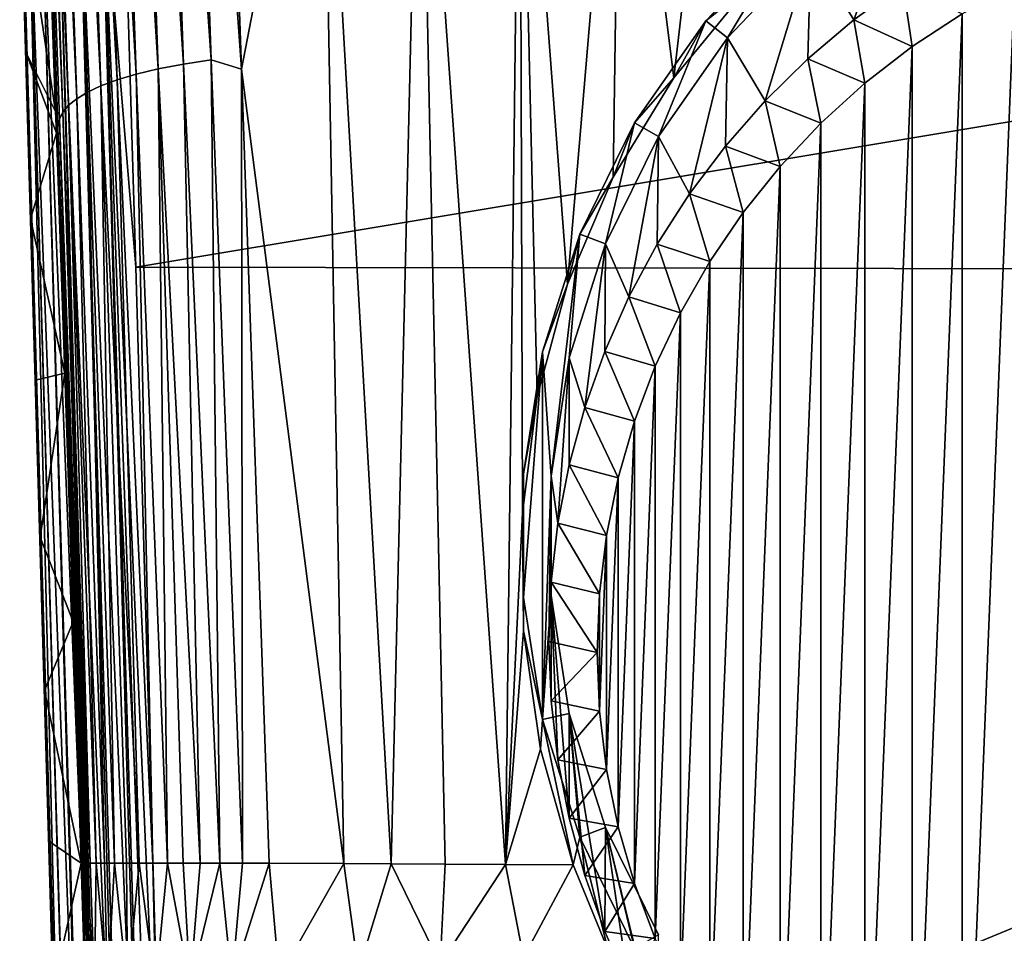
# Model space of a CAD drawing. Header units: metres. Extents: x -26 to 26, y -147 to 24.
# Tile 6 of 254: x -19 to -5, y -130 to -117. Entities that reach past the tile are written whole.
import ezdxf

# ---------------------------------------------------------------- set-up
doc = ezdxf.new("R2010")
doc.units = ezdxf.units.M
doc.layers.add('solid_12_411_052_XXX', color=7, linetype='CONTINUOUS')

msp = doc.modelspace()

# ---------------------------------------------------------------- linework, layer by layer
at = {"layer": 'solid_12_411_052_XXX'}
for points in [[(-18.222118, -106.24765, 106.050468), (-17.901472, -106.19017, 105.66523), (-17.494804, -117.911995, 105.832367)], [(-17.901472, -106.19017, 105.66523), (-17.538874, -106.138237, 105.317581), (-17.132652, -117.842751, 105.484413)], [(-17.901472, -106.19017, 105.66523), (-17.132652, -117.842751, 105.484413), (-17.494804, -117.911995, 105.832367)], [(-17.538874, -106.138237, 105.317581), (-17.137487, -106.092781, 105.013779), (-16.73119, -117.782143, 105.180305)], [(-17.538874, -106.138237, 105.317581), (-16.73119, -117.782143, 105.180305), (-17.132652, -117.842751, 105.484413)], [(-17.137487, -106.092781, 105.013779), (-16.290756, -117.917625, 104.924644), (-16.73119, -117.782143, 105.180305)], [(-17.137487, -106.092781, 105.013779), (-16.469515, -112.79174, 104.851234), (-16.290756, -117.917625, 104.924644)], [(-18.735027, -106.375145, 106.907089), (-18.499567, -106.309647, 106.466698), (-18.090933, -118.071312, 106.634148)], [(-18.499567, -106.309647, 106.466698), (-18.222118, -106.24765, 106.050468), (-17.814548, -117.98864, 106.217873)], [(-18.499567, -106.309647, 106.466698), (-17.814548, -117.98864, 106.217873), (-18.090933, -118.071312, 106.634148)], [(-18.222118, -106.24765, 106.050468), (-17.494804, -117.911995, 105.832367), (-17.814548, -117.98864, 106.217873)], [(-19.086267, -106.513474, 107.838989), (-18.930058, -106.443298, 107.366028), (-18.51955, -118.249565, 107.532745)], [(-18.930058, -106.443298, 107.366028), (-18.735027, -106.375145, 106.907089), (-18.32542, -118.158661, 107.074303)], [(-18.930058, -106.443298, 107.366028), (-18.32542, -118.158661, 107.074303), (-18.51955, -118.249565, 107.532745)], [(-18.735027, -106.375145, 106.907089), (-18.090933, -118.071312, 106.634148), (-18.32542, -118.158661, 107.074303)], [(-19.288963, -106.657799, 108.812515), (-19.205381, -106.585129, 108.322227), (-18.794291, -118.438782, 108.487434)], [(-19.205381, -106.585129, 108.322227), (-19.086267, -106.513474, 107.838989), (-18.67502, -118.34317, 108.005028)], [(-19.205381, -106.585129, 108.322227), (-18.67502, -118.34317, 108.005028), (-18.794291, -118.438782, 108.487434)], [(-19.086267, -106.513474, 107.838989), (-18.51955, -118.249565, 107.532745), (-18.67502, -118.34317, 108.005028)], [(-19.368031, -106.826317, 109.80204), (-19.340155, -106.734474, 109.306847), (-18.948429, -118.759659, 109.963791)], [(-19.340155, -106.734474, 109.306847), (-19.288963, -106.657799, 108.812515), (-18.876656, -118.535698, 108.976906)], [(-19.340155, -106.734474, 109.306847), (-18.876656, -118.535698, 108.976906), (-18.923018, -118.637726, 109.47036)], [(-19.340155, -106.734474, 109.306847), (-18.923018, -118.637726, 109.47036), (-18.948429, -118.759659, 109.963791)], [(-19.288963, -106.657799, 108.812515), (-18.794291, -118.438782, 108.487434), (-18.876656, -118.535698, 108.976906)], [(-19.368031, -106.826317, 109.80204), (-18.968437, -118.83902, 110.462296), (-18.979168, -118.528824, 110.458084)], [(-19.368031, -106.826317, 109.80204), (-18.948429, -118.759659, 109.963791), (-18.968437, -118.83902, 110.462296)], [(-19.368031, -106.826317, 109.80204), (-18.979168, -118.528824, 110.458084), (-19.119778, -114.483864, 110.40329)], [(-15.12886, -111.903976, 104.19883), (-16.290756, -117.917625, 104.924644), (-16.469515, -112.79174, 104.851234)], [(-14.812562, -129.401932, 104.574013), (-16.290756, -117.917625, 104.924644), (-15.12886, -111.903976, 104.19883)], [(-14.128801, -129.40657, 104.298813), (-15.12886, -111.903976, 104.19883), (-13.712, -111.910103, 103.664612)], [(-14.128801, -129.40657, 104.298813), (-14.812562, -129.401932, 104.574013), (-15.12886, -111.903976, 104.19883)], [(-13.34948, -129.411438, 104.013565), (-14.128801, -129.40657, 104.298813), (-13.712, -111.910103, 103.664612)], [(-12.473982, -129.41626, 103.72245), (-13.712, -111.910103, 103.664612), (-12.27065, -111.915184, 103.202377)], [(-12.473982, -129.41626, 103.72245), (-13.34948, -129.411438, 104.013565), (-13.712, -111.910103, 103.664612)], [(-12.228669, -124.328438, 103.513603), (-12.473982, -129.41626, 103.72245), (-12.27065, -111.915184, 103.202377)], [(-11.576807, -121.022461, 103.241722), (-12.27065, -111.915184, 103.202377), (-10.809678, -111.919655, 102.806793)], [(-12.01561, -122.647018, 103.407143), (-12.228669, -124.328438, 103.513603), (-12.27065, -111.915184, 103.202377)], [(-11.576807, -121.022461, 103.241722), (-12.01561, -122.647018, 103.407143), (-12.27065, -111.915184, 103.202377)], [(-10.916691, -119.477821, 103.029793), (-11.576807, -121.022461, 103.241722), (-10.809678, -111.919655, 102.806793)], [(-10.04378, -118.039871, 102.788063), (-10.916691, -119.477821, 103.029793), (-10.809678, -111.919655, 102.806793)], [(-10.04378, -118.039871, 102.788063), (-10.809678, -111.919655, 102.806793), (-9.33274, -111.923637, 102.476768)], [(-8.971003, -116.734688, 102.535797), (-10.04378, -118.039871, 102.788063), (-9.33274, -111.923637, 102.476768)], [(-19.119778, -114.483864, 110.40329), (-18.979168, -118.528824, 110.458084), (-19.487621, -115.155594, 119.768082)], [(-18.069876, -135.4189, 121.171959), (-18.645178, -114.732765, 121.185165), (-18.948147, -114.741814, 120.993622)], [(-17.743729, -135.409851, 121.290276), (-18.320366, -114.723061, 121.29612), (-18.645178, -114.732765, 121.185165)], [(-18.025578, -135.417664, 121.193222), (-17.743729, -135.409851, 121.290276), (-18.645178, -114.732765, 121.185165)], [(-18.069876, -135.4189, 121.171959), (-18.025578, -135.417664, 121.193222), (-18.645178, -114.732765, 121.185165)], [(-18.320366, -114.723061, 121.29612), (-17.399052, -135.400284, 121.330444), (-17.82206, -120.777161, 121.330444)], [(-17.572561, -135.405106, 121.320374), (-17.399052, -135.400284, 121.330444), (-18.320366, -114.723061, 121.29612)], [(-18.320366, -114.723061, 121.29612), (-17.82206, -120.777161, 121.330444), (-17.996473, -114.854576, 121.330444)], [(-17.706257, -135.408813, 121.29863), (-17.572561, -135.405106, 121.320374), (-18.320366, -114.723061, 121.29612)], [(-17.743729, -135.409851, 121.290276), (-17.706257, -135.408813, 121.29863), (-18.320366, -114.723061, 121.29612)], [(-18.895496, -135.441803, 119.924957), (-19.478161, -114.757652, 120.09005), (-19.499207, -114.768295, 119.768448)], [(-18.895496, -135.441803, 119.924957), (-19.499207, -114.768295, 119.768448), (-19.487621, -115.155594, 119.768082)], [(-18.874538, -135.441223, 120.097397), (-19.380033, -114.754715, 120.420219), (-19.478161, -114.757652, 120.09005)], [(-18.874949, -135.441223, 120.095131), (-18.874538, -135.441223, 120.097397), (-19.478161, -114.757652, 120.09005)], [(-18.895496, -135.441803, 119.924957), (-18.874949, -135.441223, 120.095131), (-19.478161, -114.757652, 120.09005)], [(-18.598869, -135.433578, 120.730072), (-19.200394, -114.749352, 120.731148), (-19.380033, -114.754715, 120.420219)], [(-18.771395, -135.438354, 120.434792), (-18.598869, -135.433578, 120.730072), (-19.380033, -114.754715, 120.420219)], [(-18.773584, -135.438416, 120.429787), (-18.771395, -135.438354, 120.434792), (-19.380033, -114.754715, 120.420219)], [(-18.874538, -135.441223, 120.097397), (-18.773584, -135.438416, 120.429787), (-19.380033, -114.754715, 120.420219)], [(-18.360126, -135.426941, 120.981804), (-18.948147, -114.741814, 120.993622), (-19.200394, -114.749352, 120.731148)], [(-18.58456, -135.433167, 120.748863), (-18.360126, -135.426941, 120.981804), (-19.200394, -114.749352, 120.731148)], [(-18.598869, -135.433578, 120.730072), (-18.58456, -135.433167, 120.748863), (-19.200394, -114.749352, 120.731148)], [(-18.327667, -135.426041, 121.008163), (-18.069876, -135.4189, 121.171959), (-18.948147, -114.741814, 120.993622)], [(-18.360126, -135.426941, 120.981804), (-18.327667, -135.426041, 121.008163), (-18.948147, -114.741814, 120.993622)], [(17.99773, -114.813347, 121.330444), (-17.996473, -114.854576, 121.330444), (-17.82206, -120.777161, 121.330444)], [(17.820137, -120.842606, 121.330444), (17.99773, -114.813347, 121.330444), (-17.82206, -120.777161, 121.330444)], [(-18.895496, -135.441803, 119.924957), (-19.487621, -115.155594, 119.768082), (-19.412424, -117.672478, 119.7658)], [(-18.979168, -118.528824, 110.458084), (-19.412424, -117.672478, 119.7658), (-19.487621, -115.155594, 119.768082)], [(-8.060033, -116.196854, 103.331741), (-6.675349, -115.120911, 103.083344), (-7.43729, -117.201546, 96.584824)], [(-6.675349, -115.120911, 103.083344), (-6.73148, -116.688095, 96.466286), (-7.43729, -117.201546, 96.584824)], [(-8.332082, -115.911133, 103.265778), (-9.264698, -117.461899, 103.623802), (-9.577434, -117.218903, 103.567703)], [(-8.332082, -115.911133, 103.265778), (-9.577434, -117.218903, 103.567703), (-8.971003, -116.734688, 102.535797)], [(-8.332082, -115.911133, 103.265778), (-8.060033, -116.196854, 103.331741), (-9.264698, -117.461899, 103.623802)], [(-9.264698, -117.461899, 103.623802), (-8.060033, -116.196854, 103.331741), (-8.722109, -118.374481, 96.855621)], [(-8.060033, -116.196854, 103.331741), (-8.102206, -117.764839, 96.714874), (-8.722109, -118.374481, 96.855621)], [(-8.060033, -116.196854, 103.331741), (-7.43729, -117.201546, 96.584824), (-8.102206, -117.764839, 96.714874)], [(-6.596584, -117.589119, 95.955887), (-7.43729, -117.201546, 96.584824), (-6.73148, -116.688095, 96.466286)], [(-5.874835, -117.114166, 95.846237), (-6.596584, -117.589119, 95.955887), (-6.73148, -116.688095, 96.466286)], [(-5.116974, -116.695412, 95.749565), (-5.116991, -136.000626, 100.20652), (-5.874847, -135.581879, 100.109848)], [(-5.116974, -116.695412, 95.749565), (-5.874847, -135.581879, 100.109848), (-5.874835, -117.114166, 95.846237)], [(-9.577434, -117.218903, 103.567703), (-10.04378, -118.039871, 102.788063), (-8.971003, -116.734688, 102.535797)], [(-5.874835, -117.114166, 95.846237), (-5.874847, -135.581879, 100.109848), (-6.596593, -135.106934, 100.000198)], [(-5.874835, -117.114166, 95.846237), (-6.596593, -135.106934, 100.000198), (-6.596584, -117.589119, 95.955887)], [(-9.577434, -117.218903, 103.567703), (-10.262407, -118.887764, 103.952988), (-10.608809, -118.692871, 103.90799)], [(-9.577434, -117.218903, 103.567703), (-10.608809, -118.692871, 103.90799), (-10.04378, -118.039871, 102.788063)], [(-9.577434, -117.218903, 103.567703), (-9.264698, -117.461899, 103.623802), (-10.262407, -118.887764, 103.952988)], [(-7.278262, -118.117661, 96.077911), (-8.102206, -117.764839, 96.714874), (-7.43729, -117.201546, 96.584824)], [(-6.596584, -117.589119, 95.955887), (-7.278262, -118.117661, 96.077911), (-7.43729, -117.201546, 96.584824)], [(-10.262407, -118.887764, 103.952988), (-9.264698, -117.461899, 103.623802), (-9.814389, -119.719963, 97.166245)], [(-9.264698, -117.461899, 103.623802), (-9.294047, -119.027573, 97.006393), (-9.814389, -119.719963, 97.166245)], [(-9.264698, -117.461899, 103.623802), (-8.722109, -118.374481, 96.855621), (-9.294047, -119.027573, 97.006393)], [(-18.895496, -135.441803, 119.924957), (-19.412424, -117.672478, 119.7658), (-19.340677, -120.081352, 119.763786)], [(-18.968437, -118.83902, 110.462296), (-19.340677, -120.081352, 119.763786), (-19.412424, -117.672478, 119.7658)], [(-18.979168, -118.528824, 110.458084), (-18.968437, -118.83902, 110.462296), (-19.412424, -117.672478, 119.7658)], [(-6.596584, -117.589119, 95.955887), (-6.596593, -135.106934, 100.000198), (-7.278268, -134.578384, 99.878174)], [(-6.596584, -117.589119, 95.955887), (-7.278268, -134.578384, 99.878174), (-7.278262, -118.117661, 96.077911)], [(-17.494804, -117.911995, 105.832367), (-17.132652, -117.842751, 105.484413), (-16.887915, -129.394058, 105.787041)], [(-17.132652, -117.842751, 105.484413), (-16.73119, -117.782143, 105.180305), (-16.604584, -129.394043, 105.544838)], [(-17.132652, -117.842751, 105.484413), (-16.604584, -129.394043, 105.544838), (-16.887915, -129.394058, 105.787041)], [(-16.73119, -117.782143, 105.180305), (-16.276321, -129.394653, 105.31176), (-16.604584, -129.394043, 105.544838)], [(-16.73119, -117.782143, 105.180305), (-16.290756, -117.917625, 104.924644), (-16.276321, -129.394653, 105.31176)], [(-7.915383, -118.696327, 96.21151), (-8.722109, -118.374481, 96.855621), (-8.102206, -117.764839, 96.714874)], [(-7.278262, -118.117661, 96.077911), (-7.915383, -118.696327, 96.21151), (-8.102206, -117.764839, 96.714874)], [(-18.090933, -118.071312, 106.634148), (-17.814548, -117.98864, 106.217873), (-17.57312, -129.394913, 106.594322)], [(-17.814548, -117.98864, 106.217873), (-17.494804, -117.911995, 105.832367), (-17.363792, -129.394669, 106.305595)], [(-17.814548, -117.98864, 106.217873), (-17.363792, -129.394669, 106.305595), (-17.57312, -129.394913, 106.594322)], [(-17.494804, -117.911995, 105.832367), (-17.137836, -129.394333, 106.039085), (-17.363792, -129.394669, 106.305595)], [(-17.494804, -117.911995, 105.832367), (-16.887915, -129.394058, 105.787041), (-17.137836, -129.394333, 106.039085)], [(-16.290756, -117.917625, 104.924644), (-15.890775, -129.395828, 105.089279), (-16.276321, -129.394653, 105.31176)], [(-14.812562, -129.401932, 104.574013), (-15.890775, -129.395828, 105.089279), (-16.290756, -117.917625, 104.924644)], [(-18.32542, -118.158661, 107.074303), (-18.090933, -118.071312, 106.634148), (-17.770157, -129.394974, 106.912674)], [(-18.090933, -118.071312, 106.634148), (-17.57312, -129.394913, 106.594322), (-17.770157, -129.394974, 106.912674)], [(-10.608809, -118.692871, 103.90799), (-10.916691, -119.477821, 103.029793), (-10.04378, -118.039871, 102.788063)], [(-7.278262, -118.117661, 96.077911), (-7.278268, -134.578384, 99.878174), (-7.915383, -133.999725, 99.744576)], [(-7.278262, -118.117661, 96.077911), (-7.915383, -133.999725, 99.744576), (-7.915383, -118.696327, 96.21151)], [(-18.67502, -118.34317, 108.005028), (-18.51955, -118.249565, 107.532745), (-18.273438, -129.395081, 108.082764)], [(-18.51955, -118.249565, 107.532745), (-18.32542, -118.158661, 107.074303), (-18.126587, -129.395218, 107.660477)], [(-18.51955, -118.249565, 107.532745), (-18.126587, -129.395218, 107.660477), (-18.273438, -129.395081, 108.082764)], [(-18.32542, -118.158661, 107.074303), (-17.955868, -129.39502, 107.266823), (-18.126587, -129.395218, 107.660477)], [(-18.32542, -118.158661, 107.074303), (-17.770157, -129.394974, 106.912674), (-17.955868, -129.39502, 107.266823)], [(-18.794291, -118.438782, 108.487434), (-18.67502, -118.34317, 108.005028), (-18.39303, -129.394714, 108.51355)], [(-18.67502, -118.34317, 108.005028), (-18.273438, -129.395081, 108.082764), (-18.39303, -129.394714, 108.51355)], [(-8.504292, -119.321777, 96.355904), (-9.294047, -119.027573, 97.006393), (-8.722109, -118.374481, 96.855621)], [(-7.915383, -118.696327, 96.21151), (-8.504292, -119.321777, 96.355904), (-8.722109, -118.374481, 96.855621)], [(-18.923018, -118.637726, 109.47036), (-18.876656, -118.535698, 108.976906), (-18.5317, -129.397018, 109.301598)], [(-18.876656, -118.535698, 108.976906), (-18.794291, -118.438782, 108.487434), (-18.480478, -129.396317, 108.925552)], [(-18.876656, -118.535698, 108.976906), (-18.480478, -129.396317, 108.925552), (-18.5317, -129.397018, 109.301598)], [(-18.794291, -118.438782, 108.487434), (-18.39303, -129.394714, 108.51355), (-18.480478, -129.396317, 108.925552)], [(-18.948429, -118.759659, 109.963791), (-18.923018, -118.637726, 109.47036), (-18.575298, -129.392944, 109.93576)], [(-18.923018, -118.637726, 109.47036), (-18.558338, -129.393402, 109.638695), (-18.575298, -129.392944, 109.93576)], [(-18.923018, -118.637726, 109.47036), (-18.5317, -129.397018, 109.301598), (-18.558338, -129.393402, 109.638695)], [(-10.608809, -118.692871, 103.90799), (-11.030859, -120.442574, 104.311943), (-11.403206, -120.300179, 104.279068)], [(-10.608809, -118.692871, 103.90799), (-11.403206, -120.300179, 104.279068), (-10.916691, -119.477821, 103.029793)], [(-10.608809, -118.692871, 103.90799), (-10.262407, -118.887764, 103.952988), (-11.030859, -120.442574, 104.311943)], [(-7.915383, -118.696327, 96.21151), (-8.504287, -133.374283, 99.600182), (-8.504292, -119.321777, 96.355904)], [(-7.915383, -118.696327, 96.21151), (-7.915383, -133.999725, 99.744576), (-8.504287, -133.374283, 99.600182)], [(-18.968437, -118.83902, 110.462296), (-18.848967, -122.313118, 110.509384), (-19.340677, -120.081352, 119.763786)], [(-18.948429, -118.759659, 109.963791), (-18.848967, -122.313118, 110.509384), (-18.968437, -118.83902, 110.462296)], [(-18.948429, -118.759659, 109.963791), (-18.610886, -129.394958, 110.605103), (-18.727064, -125.907921, 110.55809)], [(-18.948429, -118.759659, 109.963791), (-18.58926, -129.397675, 110.194115), (-18.610886, -129.394958, 110.605103)], [(-18.948429, -118.759659, 109.963791), (-18.727064, -125.907921, 110.55809), (-18.848967, -122.313118, 110.509384)], [(-18.948429, -118.759659, 109.963791), (-18.575298, -129.392944, 109.93576), (-18.58926, -129.397675, 110.194115)], [(-11.030859, -120.442574, 104.311943), (-10.262407, -118.887764, 103.952988), (-10.690018, -121.208298, 97.509857)], [(-10.262407, -118.887764, 103.952988), (-10.280705, -120.448418, 97.334427), (-10.690018, -121.208298, 97.509857)], [(-10.262407, -118.887764, 103.952988), (-9.814389, -119.719963, 97.166245), (-10.280705, -120.448418, 97.334427)], [(-9.041286, -119.99012, 96.510208), (-9.814389, -119.719963, 97.166245), (-9.294047, -119.027573, 97.006393)], [(-8.504292, -119.321777, 96.355904), (-9.041286, -119.99012, 96.510208), (-9.294047, -119.027573, 97.006393)], [(-8.504292, -119.321777, 96.355904), (-9.041279, -132.705948, 99.445885), (-9.041286, -119.99012, 96.510208)], [(-8.504292, -119.321777, 96.355904), (-8.504287, -133.374283, 99.600182), (-9.041279, -132.705948, 99.445885)], [(-11.403206, -120.300179, 104.279068), (-11.576807, -121.022461, 103.241722), (-10.916691, -119.477821, 103.029793)], [(-9.523022, -120.697136, 96.673431), (-10.280705, -120.448418, 97.334427), (-9.814389, -119.719963, 97.166245)], [(-9.041286, -119.99012, 96.510208), (-9.523022, -120.697136, 96.673431), (-9.814389, -119.719963, 97.166245)], [(-9.041286, -119.99012, 96.510208), (-9.523007, -131.998932, 99.282661), (-9.523022, -120.697136, 96.673431)], [(-9.041286, -119.99012, 96.510208), (-9.041279, -132.705948, 99.445885), (-9.523007, -131.998932, 99.282661)], [(-18.895496, -135.441803, 119.924957), (-19.340677, -120.081352, 119.763786), (-19.271557, -122.412857, 119.761925)], [(-18.848967, -122.313118, 110.509384), (-19.271557, -122.412857, 119.761925), (-19.340677, -120.081352, 119.763786)], [(-11.403206, -120.300179, 104.279068), (-11.816863, -123.798027, 105.086609), (-11.942875, -122.004913, 104.672638)], [(-11.403206, -120.300179, 104.279068), (-11.942875, -122.004913, 104.672638), (-11.576807, -121.022461, 103.241722)], [(-11.403206, -120.300179, 104.279068), (-11.552892, -122.091591, 104.69265), (-11.816863, -123.798027, 105.086609)], [(-11.403206, -120.300179, 104.279068), (-11.030859, -120.442574, 104.311943), (-11.552892, -122.091591, 104.69265)], [(-11.552892, -122.091591, 104.69265), (-11.030859, -120.442574, 104.311943), (-11.329662, -122.806641, 97.87886)], [(-11.030859, -120.442574, 104.311943), (-11.040406, -121.996025, 97.691719), (-11.329662, -122.806641, 97.87886)], [(-11.030859, -120.442574, 104.311943), (-10.690018, -121.208298, 97.509857), (-11.040406, -121.996025, 97.691719)], [(-9.946789, -121.438919, 96.844688), (-10.690018, -121.208298, 97.509857), (-10.280705, -120.448418, 97.334427)], [(-9.523022, -120.697136, 96.673431), (-9.946789, -121.438919, 96.844688), (-10.280705, -120.448418, 97.334427)], [(-9.523022, -120.697136, 96.673431), (-9.946775, -131.257156, 99.111404), (-9.946789, -121.438919, 96.844688)], [(-9.523022, -120.697136, 96.673431), (-9.523007, -131.998932, 99.282661), (-9.946775, -131.257156, 99.111404)], [(17.820137, -120.842606, 121.330444), (-17.82206, -120.777161, 121.330444), (-17.399052, -135.400284, 121.330444)], [(17.399082, -135.400284, 121.330444), (17.820137, -120.842606, 121.330444), (-17.399052, -135.400284, 121.330444)], [(-11.942875, -122.004913, 104.672638), (-12.01561, -122.647018, 103.407143), (-11.576807, -121.022461, 103.241722)], [(-10.309655, -122.210281, 97.022774), (-11.040406, -121.996025, 97.691719), (-10.690018, -121.208298, 97.509857)], [(-9.946789, -121.438919, 96.844688), (-10.309655, -122.210281, 97.022774), (-10.690018, -121.208298, 97.509857)], [(-9.946789, -121.438919, 96.844688), (-10.309639, -130.485809, 98.933327), (-10.309655, -122.210281, 97.022774)], [(-9.946789, -121.438919, 96.844688), (-9.946775, -131.257156, 99.111404), (-10.309639, -130.485809, 98.933327)], [(-10.609779, -123.007339, 97.206787), (-11.329662, -122.806641, 97.87886), (-11.040406, -121.996025, 97.691719)], [(-10.309655, -122.210281, 97.022774), (-10.609779, -123.007339, 97.206787), (-11.040406, -121.996025, 97.691719)], [(-11.942875, -122.004913, 104.672638), (-12.215741, -123.768875, 105.07988), (-12.01561, -122.647018, 103.407143)], [(-11.942875, -122.004913, 104.672638), (-11.942874, -127.316887, 105.899002), (-12.215741, -125.552917, 105.49176)], [(-11.942875, -122.004913, 104.672638), (-12.215741, -125.552917, 105.49176), (-12.215741, -123.768875, 105.07988)], [(-11.942875, -122.004913, 104.672638), (-11.816863, -123.798027, 105.086609), (-11.942874, -127.316887, 105.899002)], [(-11.816863, -123.798027, 105.086609), (-11.552892, -122.091591, 104.69265), (-11.719193, -124.479713, 98.265121)], [(-11.552892, -122.091591, 104.69265), (-11.556386, -123.636215, 98.070389), (-11.719193, -124.479713, 98.265121)], [(-11.552892, -122.091591, 104.69265), (-11.329662, -122.806641, 97.87886), (-11.556386, -123.636215, 98.070389)], [(-10.309655, -122.210281, 97.022774), (-10.609764, -129.688766, 98.749313), (-10.609779, -123.007339, 97.206787)], [(-10.309655, -122.210281, 97.022774), (-10.309639, -130.485809, 98.933327), (-10.609764, -129.688766, 98.749313)], [(-18.848967, -122.313118, 110.509384), (-19.20467, -124.683182, 119.760002), (-19.271557, -122.412857, 119.761925)], [(-18.895496, -135.441803, 119.924957), (-19.271557, -122.412857, 119.761925), (-19.20467, -124.683182, 119.760002)], [(-18.848967, -122.313118, 110.509384), (-18.727064, -125.907921, 110.55809), (-19.20467, -124.683182, 119.760002)], [(-12.215741, -123.768875, 105.07988), (-12.228669, -124.328438, 103.513603), (-12.01561, -122.647018, 103.407143)], [(-10.845001, -123.824348, 97.395409), (-11.556386, -123.636215, 98.070389), (-11.329662, -122.806641, 97.87886)], [(-10.609779, -123.007339, 97.206787), (-10.845001, -123.824348, 97.395409), (-11.329662, -122.806641, 97.87886)], [(-10.609779, -123.007339, 97.206787), (-10.84499, -128.87175, 98.560692), (-10.845001, -123.824348, 97.395409)], [(-10.609779, -123.007339, 97.206787), (-10.609764, -129.688766, 98.749313), (-10.84499, -128.87175, 98.560692)], [(-11.014122, -124.657097, 97.587662), (-11.719193, -124.479713, 98.265121), (-11.556386, -123.636215, 98.070389)], [(-10.845001, -123.824348, 97.395409), (-11.014122, -124.657097, 97.587662), (-11.556386, -123.636215, 98.070389)], [(-12.215741, -123.768875, 105.07988), (-12.215741, -125.552917, 105.49176), (-12.228669, -124.328438, 103.513603)], [(-11.942874, -127.316887, 105.899002), (-11.816863, -123.798027, 105.086609), (-11.816863, -125.523758, 105.485031)], [(-11.816863, -123.798027, 105.086609), (-11.85, -126.190559, 98.660103), (-11.817256, -127.048325, 98.858131)], [(-11.816863, -123.798027, 105.086609), (-11.817256, -125.332802, 98.462074), (-11.85, -126.190559, 98.660103)], [(-11.816863, -125.523758, 105.485031), (-11.816863, -123.798027, 105.086609), (-11.817256, -127.048325, 98.858131)], [(-11.816863, -123.798027, 105.086609), (-11.719193, -124.479713, 98.265121), (-11.817256, -125.332802, 98.462074)], [(-10.845001, -123.824348, 97.395409), (-11.014112, -128.039017, 98.368439), (-11.014122, -124.657097, 97.587662)], [(-10.845001, -123.824348, 97.395409), (-10.84499, -128.87175, 98.560692), (-11.014112, -128.039017, 98.368439)], [(-12.228669, -124.328438, 103.513603), (-12.2129, -126.038567, 103.553444), (-12.473982, -129.41626, 103.72245)], [(-12.215741, -125.552917, 105.49176), (-12.2129, -126.038567, 103.553444), (-12.228669, -124.328438, 103.513603)], [(-11.115975, -125.499939, 97.782249), (-11.817256, -125.332802, 98.462074), (-11.719193, -124.479713, 98.265121)], [(-11.014122, -124.657097, 97.587662), (-11.115975, -125.499939, 97.782249), (-11.719193, -124.479713, 98.265121)], [(-18.727064, -125.907921, 110.55809), (-19.139818, -126.901283, 119.758026), (-19.20467, -124.683182, 119.760002)], [(-18.895496, -135.441803, 119.924957), (-19.20467, -124.683182, 119.760002), (-19.139818, -126.901283, 119.758026)], [(-11.014122, -124.657097, 97.587662), (-11.115972, -127.196159, 98.173851), (-11.115975, -125.499939, 97.782249)], [(-11.014122, -124.657097, 97.587662), (-11.014112, -128.039017, 98.368439), (-11.115972, -127.196159, 98.173851)], [(-11.150002, -126.348061, 97.97805), (-11.85, -126.190559, 98.660103), (-11.817256, -125.332802, 98.462074)], [(-11.115975, -125.499939, 97.782249), (-11.150002, -126.348061, 97.97805), (-11.817256, -125.332802, 98.462074)], [(-12.215741, -125.552917, 105.49176), (-11.942874, -127.316887, 105.899002), (-12.2129, -126.038567, 103.553444)], [(-11.942874, -127.316887, 105.899002), (-11.816863, -125.523758, 105.485031), (-11.552892, -127.230202, 105.87899)], [(-11.816863, -125.523758, 105.485031), (-11.817256, -127.048325, 98.858131), (-11.719193, -127.901413, 99.055084)], [(-11.816863, -125.523758, 105.485031), (-11.719193, -127.901413, 99.055084), (-11.556386, -128.744904, 99.249817)], [(-11.552892, -127.230202, 105.87899), (-11.816863, -125.523758, 105.485031), (-11.556386, -128.744904, 99.249817)], [(-11.115975, -125.499939, 97.782249), (-11.115972, -127.196159, 98.173851), (-11.150002, -126.348061, 97.97805)], [(-18.727064, -125.907921, 110.55809), (-18.610886, -129.394958, 110.605103), (-19.139818, -126.901283, 119.758026)], [(-12.2129, -126.038567, 103.553444), (-11.968544, -127.74675, 103.525757), (-12.473982, -129.41626, 103.72245)], [(-11.942874, -127.316887, 105.899002), (-11.968544, -127.74675, 103.525757), (-12.2129, -126.038567, 103.553444)], [(-11.150002, -126.348061, 97.97805), (-11.817256, -127.048325, 98.858131), (-11.85, -126.190559, 98.660103)], [(-11.150002, -126.348061, 97.97805), (-11.115972, -127.196159, 98.173851), (-11.817256, -127.048325, 98.858131)], [(-18.896833, -135.441833, 119.760284), (-19.139818, -126.901283, 119.758026), (-19.076777, -129.076736, 119.756096)], [(-18.610886, -129.394958, 110.605103), (-19.076777, -129.076736, 119.756096), (-19.139818, -126.901283, 119.758026)], [(-19.139818, -126.901283, 119.758026), (-18.896833, -135.441833, 119.760284), (-18.895496, -135.441803, 119.924957)], [(-11.115972, -127.196159, 98.173851), (-11.719193, -127.901413, 99.055084), (-11.817256, -127.048325, 98.858131)], [(-11.942874, -127.316887, 105.899002), (-11.552892, -127.230202, 105.87899), (-11.403203, -129.021622, 106.292572)], [(-11.115972, -127.196159, 98.173851), (-11.014112, -128.039017, 98.368439), (-11.719193, -127.901413, 99.055084)], [(-11.552892, -127.230202, 105.87899), (-11.556386, -128.744904, 99.249817), (-11.329662, -129.574478, 99.441345)], [(-11.552892, -127.230202, 105.87899), (-11.329662, -129.574478, 99.441345), (-11.040406, -130.385101, 99.628487)], [(-11.030859, -128.879211, 106.259697), (-11.552892, -127.230202, 105.87899), (-11.040406, -130.385101, 99.628487)], [(-11.403203, -129.021622, 106.292572), (-11.552892, -127.230202, 105.87899), (-11.030859, -128.879211, 106.259697)], [(-11.942874, -127.316887, 105.899002), (-11.499334, -129.421219, 103.436409), (-11.968544, -127.74675, 103.525757)], [(-11.942874, -127.316887, 105.899002), (-11.403203, -129.021622, 106.292572), (-11.499334, -129.421219, 103.436409)], [(-11.968544, -127.74675, 103.525757), (-11.499334, -129.421219, 103.436409), (-12.473982, -129.41626, 103.72245)], [(-11.014112, -128.039017, 98.368439), (-11.556386, -128.744904, 99.249817), (-11.719193, -127.901413, 99.055084)], [(-11.014112, -128.039017, 98.368439), (-10.84499, -128.87175, 98.560692), (-11.556386, -128.744904, 99.249817)], [(-10.84499, -128.87175, 98.560692), (-11.329662, -129.574478, 99.441345), (-11.556386, -128.744904, 99.249817)], [(-11.403203, -129.021622, 106.292572), (-11.030859, -128.879211, 106.259697), (-10.608805, -130.628922, 106.663651)], [(-10.84499, -128.87175, 98.560692), (-10.609764, -129.688766, 98.749313), (-11.329662, -129.574478, 99.441345)], [(-11.030859, -128.879211, 106.259697), (-11.040406, -130.385101, 99.628487), (-10.690018, -131.172821, 99.810349)], [(-11.030859, -128.879211, 106.259697), (-10.690018, -131.172821, 99.810349), (-10.280705, -131.932709, 99.985779)], [(-10.262407, -130.434021, 106.618652), (-11.030859, -128.879211, 106.259697), (-10.280705, -131.932709, 99.985779)], [(-10.608805, -130.628922, 106.663651), (-11.030859, -128.879211, 106.259697), (-10.262407, -130.434021, 106.618652)], [(-18.896833, -135.441833, 119.760284), (-19.076777, -129.076736, 119.756096), (-19.015318, -131.21904, 119.754288)], [(-18.610886, -129.394958, 110.605103), (-19.015318, -131.21904, 119.754288), (-19.076777, -129.076736, 119.756096)], [(-10.992794, -130.654999, 103.352829), (-11.499334, -129.421219, 103.436409), (-11.403203, -129.021622, 106.292572)], [(-10.992794, -130.654999, 103.352829), (-11.403203, -129.021622, 106.292572), (-10.608805, -130.628922, 106.663651)], [(-18.610886, -129.394958, 110.605103), (-18.550253, -131.244095, 110.630356), (-19.015318, -131.21904, 119.754288)], [(-18.58926, -129.397675, 110.194115), (-18.550253, -131.244095, 110.630356), (-18.610886, -129.394958, 110.605103)], [(-18.575298, -129.392944, 109.93576), (-18.550253, -131.244095, 110.630356), (-18.58926, -129.397675, 110.194115)], [(-18.50429, -131.244019, 109.810028), (-18.550253, -131.244095, 110.630356), (-18.575298, -129.392944, 109.93576)], [(-18.50429, -131.244019, 109.810028), (-18.575298, -129.392944, 109.93576), (-18.558338, -129.393402, 109.638695)], [(-18.50429, -131.244019, 109.810028), (-18.558338, -129.393402, 109.638695), (-18.5317, -129.397018, 109.301598)], [(-18.418287, -131.241653, 108.994911), (-18.5317, -129.397018, 109.301598), (-18.480478, -129.396317, 108.925552)], [(-18.50429, -131.244019, 109.810028), (-18.5317, -129.397018, 109.301598), (-18.418287, -131.241653, 108.994911)], [(-18.418287, -131.241653, 108.994911), (-18.480478, -129.396317, 108.925552), (-18.39303, -129.394714, 108.51355)], [(-18.418287, -131.241653, 108.994911), (-18.39303, -129.394714, 108.51355), (-18.231758, -131.233353, 108.198677)], [(-18.231758, -131.233353, 108.198677), (-18.39303, -129.394714, 108.51355), (-18.273438, -129.395081, 108.082764)], [(-18.231758, -131.233353, 108.198677), (-18.273438, -129.395081, 108.082764), (-18.126587, -129.395218, 107.660477)], [(-18.231758, -131.233353, 108.198677), (-18.126587, -129.395218, 107.660477), (-17.938206, -131.217316, 107.437759)], [(-17.938206, -131.217316, 107.437759), (-18.126587, -129.395218, 107.660477), (-17.955868, -129.39502, 107.266823)], [(-17.938206, -131.217316, 107.437759), (-17.955868, -129.39502, 107.266823), (-17.770157, -129.394974, 106.912674)], [(-17.938206, -131.217316, 107.437759), (-17.770157, -129.394974, 106.912674), (-17.536751, -131.191757, 106.729614)], [(-17.536751, -131.191757, 106.729614), (-17.770157, -129.394974, 106.912674), (-17.57312, -129.394913, 106.594322)], [(-17.536751, -131.191757, 106.729614), (-17.57312, -129.394913, 106.594322), (-17.363792, -129.394669, 106.305595)], [(-17.536751, -131.191757, 106.729614), (-17.363792, -129.394669, 106.305595), (-17.033321, -131.154846, 106.091667)], [(-17.033321, -131.154846, 106.091667), (-17.363792, -129.394669, 106.305595), (-17.137836, -129.394333, 106.039085)], [(-17.033321, -131.154846, 106.091667), (-17.137836, -129.394333, 106.039085), (-16.887915, -129.394058, 105.787041)], [(-17.033321, -131.154846, 106.091667), (-16.887915, -129.394058, 105.787041), (-16.604584, -129.394043, 105.544838)], [(-17.033321, -131.154846, 106.091667), (-16.604584, -129.394043, 105.544838), (-16.433062, -131.106018, 105.546204)], [(-16.433062, -131.106018, 105.546204), (-16.604584, -129.394043, 105.544838), (-16.276321, -129.394653, 105.31176)], [(-16.433062, -131.106018, 105.546204), (-16.276321, -129.394653, 105.31176), (-15.890775, -129.395828, 105.089279)], [(-16.433062, -131.106018, 105.546204), (-15.890775, -129.395828, 105.089279), (-15.750014, -131.048996, 105.113647)], [(-14.812562, -129.401932, 104.574013), (-15.750014, -131.048996, 105.113647), (-15.890775, -129.395828, 105.089279)], [(-14.600589, -130.952805, 104.572327), (-15.750014, -131.048996, 105.113647), (-14.812562, -129.401932, 104.574013)], [(-14.600589, -130.952805, 104.572327), (-14.812562, -129.401932, 104.574013), (-14.128801, -129.40657, 104.298813)], [(-14.600589, -130.952805, 104.572327), (-14.128801, -129.40657, 104.298813), (-13.418218, -130.85643, 104.106339)], [(-13.418218, -130.85643, 104.106339), (-14.128801, -129.40657, 104.298813), (-13.34948, -129.411438, 104.013565)], [(-13.418218, -130.85643, 104.106339), (-13.34948, -129.411438, 104.013565), (-12.473982, -129.41626, 103.72245)], [(-13.418218, -130.85643, 104.106339), (-12.473982, -129.41626, 103.72245), (-12.215138, -130.756973, 103.699829)], [(-12.215138, -130.756973, 103.699829), (-12.473982, -129.41626, 103.72245), (-11.499334, -129.421219, 103.436409)], [(-12.215138, -130.756973, 103.699829), (-11.499334, -129.421219, 103.436409), (-10.992794, -130.654999, 103.352829)], [(-10.609764, -129.688766, 98.749313), (-11.040406, -130.385101, 99.628487), (-11.329662, -129.574478, 99.441345)], [(-10.609764, -129.688766, 98.749313), (-10.309639, -130.485809, 98.933327), (-11.040406, -130.385101, 99.628487)], [(-10.309639, -130.485809, 98.933327), (-10.690018, -131.172821, 99.810349), (-11.040406, -130.385101, 99.628487)]]:
    msp.add_3dface(points, dxfattribs=at)

doc.saveas('drawing.dxf')
